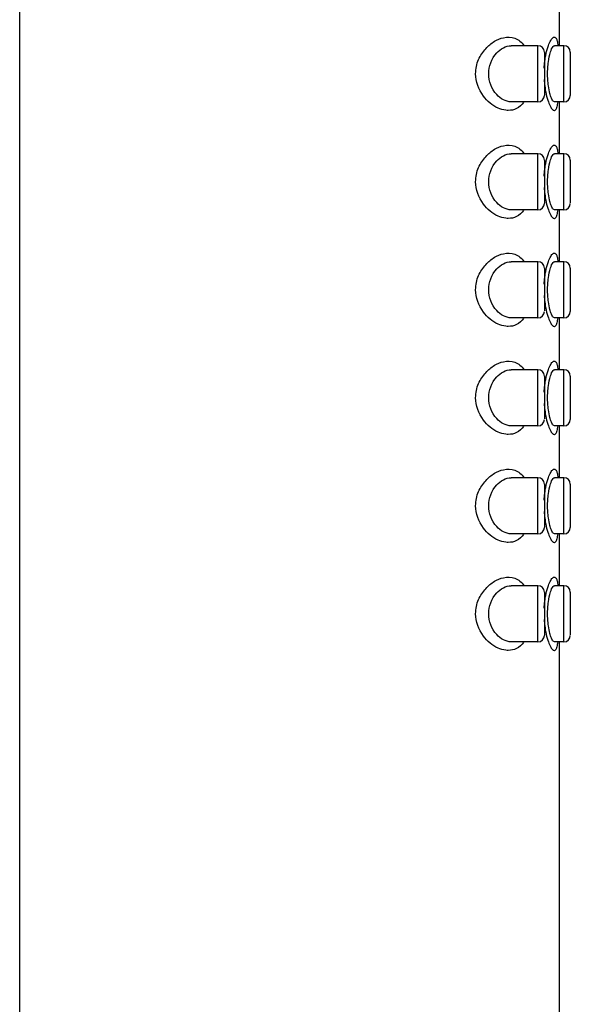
# Model space of a CAD drawing. Header units: millimetres. Extents: x 356 to 1340, y -1726 to 723.
# Tile 21 of 22: x 1065 to 1090, y 629 to 675. Entities that reach past the tile are written whole.
import ezdxf

# ---------------------------------------------------------------- set-up
doc = ezdxf.new("R2010")
doc.units = ezdxf.units.MM
doc.header["$LTSCALE"] = 23.1
doc.layers.get('0').update_dxf_attribs({"linetype": 'CONTINUOUS'})

msp = doc.modelspace()

# ---------------------------------------------------------------- linework, layer by layer
at = {"color": 7, "linetype": 'CONTINUOUS'}
for p, q in [((1064.731, 535.375), (1064.731, 721.894)), ((1089.731, 673.375), (1089.731, 675.775)), ((1088.731, 673.375), (1087.487, 673.375)), ((1088.731, 670.775), (1088.731, 673.375)), ((1089.931, 673.375), (1089.499, 673.375)), ((1089.931, 670.775), (1089.931, 673.375)), ((1089.031, 673.075), (1089.031, 671.075)), ((1090.231, 673.075), (1090.231, 671.075)), ((1088.731, 670.775), (1087.487, 670.775)), ((1089.931, 670.775), (1089.499, 670.775)), ((1089.731, 668.375), (1089.731, 670.775)), ((1088.731, 668.375), (1087.487, 668.375)), ((1088.731, 665.775), (1088.731, 668.375)), ((1089.931, 668.375), (1089.499, 668.375)), ((1089.931, 665.775), (1089.931, 668.375)), ((1089.031, 668.075), (1089.031, 666.075)), ((1090.231, 668.075), (1090.231, 666.1)), ((1088.731, 665.775), (1087.487, 665.775)), ((1089.931, 665.775), (1089.499, 665.775)), ((1089.731, 663.375), (1089.731, 665.775)), ((1088.731, 663.375), (1087.487, 663.375)), ((1088.731, 660.775), (1088.731, 663.375)), ((1089.931, 663.375), (1089.499, 663.375)), ((1089.931, 660.775), (1089.931, 663.375)), ((1089.031, 663.075), (1089.031, 661.1)), ((1090.231, 663.075), (1090.231, 661.075)), ((1088.731, 660.775), (1087.487, 660.775)), ((1089.931, 660.775), (1089.499, 660.775)), ((1089.731, 658.375), (1089.731, 660.775)), ((1088.731, 658.375), (1087.487, 658.375)), ((1088.731, 655.775), (1088.731, 658.375)), ((1089.931, 658.375), (1089.499, 658.375)), ((1089.931, 655.775), (1089.931, 658.375)), ((1089.031, 658.075), (1089.031, 656.1)), ((1090.231, 658.075), (1090.231, 656.075)), ((1088.731, 655.775), (1087.487, 655.775)), ((1089.931, 655.775), (1089.499, 655.775)), ((1089.731, 653.375), (1089.731, 655.775)), ((1088.731, 653.375), (1087.487, 653.375)), ((1088.731, 650.775), (1088.731, 653.375)), ((1089.931, 653.375), (1089.499, 653.375)), ((1089.931, 650.775), (1089.931, 653.375)), ((1089.031, 653.075), (1089.031, 651.075)), ((1090.231, 653.075), (1090.231, 651.075)), ((1088.731, 650.775), (1087.487, 650.775)), ((1089.931, 650.775), (1089.499, 650.775)), ((1089.731, 648.375), (1089.731, 650.775)), ((1088.731, 648.375), (1087.487, 648.375)), ((1088.731, 645.775), (1088.731, 648.375)), ((1089.931, 648.375), (1089.499, 648.375)), ((1089.931, 645.775), (1089.931, 648.375)), ((1089.031, 648.075), (1089.031, 646.075)), ((1090.231, 648.075), (1090.231, 646.1)), ((1088.731, 645.775), (1087.487, 645.775)), ((1089.931, 645.775), (1089.499, 645.775)), ((1089.731, 535.375), (1089.731, 645.775))]:
    msp.add_line(p, q, dxfattribs=at)
for centre, start, end in [((1088.731, 673.075), 0, 90), ((1089.931, 673.075), 0, 90), ((1088.731, 671.075), 270, 360), ((1089.931, 671.075), 270, 360), ((1088.731, 668.075), 0, 90), ((1089.931, 668.075), 0, 90), ((1088.731, 666.075), 270, 360), ((1089.931, 666.075), 270, 360), ((1088.731, 663.075), 0, 90), ((1089.931, 663.075), 0, 90), ((1088.731, 661.075), 270, 360), ((1089.931, 661.075), 270, 360), ((1088.731, 658.075), 0, 90), ((1089.931, 658.075), 0, 90), ((1088.731, 656.075), 270, 360), ((1089.931, 656.075), 270, 360), ((1088.731, 653.075), 0, 90), ((1089.931, 653.075), 0, 90), ((1088.731, 651.075), 270, 360), ((1089.931, 651.075), 270, 360), ((1088.731, 648.075), 0, 90), ((1089.931, 648.075), 0, 90), ((1088.731, 646.075), 270, 360), ((1089.931, 646.075), 270, 360)]:
    msp.add_arc(centre, 0.3, start, end, dxfattribs=at)
for points, knots in [([(1087.141, 673.745), (1087.309, 673.78), (1087.691, 673.788), (1087.981, 673.531), (1088.085, 673.38)], [0, 0, 0, 0, 0.483807, 1, 1, 1, 1]), ([(1089.215, 673.379), (1089.245, 673.462), (1089.292, 673.574), (1089.372, 673.696), (1089.423, 673.751), (1089.477, 673.78), (1089.558, 673.763), (1089.585, 673.698), (1089.6, 673.657)], [0, 0, 0, 0, 0.397616, 0.543269, 0.653418, 0.733937, 0.802655, 1, 1, 1, 1]), ([(1085.846, 672.075), (1085.845, 672.3), (1085.937, 672.732), (1086.285, 673.23), (1086.68, 673.592), (1086.993, 673.713), (1087.141, 673.745)], [0, 0, 0, 0, 0.298302, 0.565243, 0.798534, 1, 1, 1, 1]), ([(1086.451, 672.075), (1086.451, 672.42), (1086.671, 673.029), (1087.242, 673.374), (1087.489, 673.375)], [0, 0, 0, 0, 0.581828, 1, 1, 1, 1]), ([(1089.019, 672.34), (1089.025, 672.44), (1089.057, 672.792), (1089.128, 673.141), (1089.215, 673.379)], [0, 0, 0, 0, 0.28451, 1, 1, 1, 1]), ([(1089.215, 672.632), (1089.237, 672.786), (1089.289, 673.027), (1089.377, 673.273), (1089.441, 673.341)], [0, 0, 0, 0, 0.623861, 1, 1, 1, 1]), ([(1089.6, 673.657), (1089.607, 673.639), (1089.636, 673.549), (1089.651, 673.454), (1089.661, 673.379)], [0, 0, 0, 0, 0.202664, 1, 1, 1, 1]), ([(1089.177, 672.075), (1089.177, 672.217), (1089.187, 672.403), (1089.209, 672.588), (1089.215, 672.632)], [0, 0, 0, 0, 0.759891, 1, 1, 1, 1]), ([(1086.888, 670.485), (1086.619, 670.604), (1086.097, 671.049), (1085.845, 671.712), (1085.846, 672.075)], [0, 0, 0, 0, 0.447355, 1, 1, 1, 1]), ([(1087.49, 670.775), (1087.242, 670.776), (1086.671, 671.121), (1086.451, 671.73), (1086.451, 672.075)], [0, 0, 0, 0, 0.418253, 1, 1, 1, 1]), ([(1089.215, 671.516), (1089.209, 671.561), (1089.187, 671.746), (1089.177, 671.933), (1089.177, 672.075)], [0, 0, 0, 0, 0.240045, 1, 1, 1, 1]), ([(1089.019, 671.811), (1089.025, 671.71), (1089.057, 671.358), (1089.129, 671.007), (1089.216, 670.769)], [0, 0, 0, 0, 0.284727, 1, 1, 1, 1]), ([(1089.316, 671.061), (1089.306, 671.093), (1089.261, 671.242), (1089.232, 671.396), (1089.215, 671.516)], [0, 0, 0, 0, 0.217602, 1, 1, 1, 1]), ([(1089.442, 670.808), (1089.43, 670.821), (1089.374, 670.897), (1089.34, 670.988), (1089.316, 671.061)], [0, 0, 0, 0, 0.18185, 1, 1, 1, 1]), ([(1088.069, 670.748), (1087.984, 670.631), (1087.775, 670.43), (1087.491, 670.378), (1087.359, 670.379)], [0, 0, 0, 0, 0.523799, 1, 1, 1, 1]), ([(1089.216, 670.769), (1089.246, 670.686), (1089.293, 670.574), (1089.373, 670.452), (1089.424, 670.398), (1089.478, 670.37), (1089.559, 670.389), (1089.586, 670.454), (1089.601, 670.495)], [0, 0, 0, 0, 0.396896, 0.542012, 0.651597, 0.731729, 0.800636, 1, 1, 1, 1]), ([(1089.601, 670.495), (1089.608, 670.513), (1089.636, 670.604), (1089.651, 670.697), (1089.661, 670.772)], [0, 0, 0, 0, 0.203239, 1, 1, 1, 1]), ([(1087.359, 670.379), (1087.321, 670.379), (1087.159, 670.39), (1087, 670.435), (1086.888, 670.485)], [0, 0, 0, 0, 0.239375, 1, 1, 1, 1]), ([(1085.846, 667.075), (1085.845, 667.3), (1085.937, 667.732), (1086.285, 668.23), (1086.68, 668.592), (1086.993, 668.713), (1087.141, 668.745)], [0, 0, 0, 0, 0.298302, 0.565243, 0.798534, 1, 1, 1, 1]), ([(1087.141, 668.745), (1087.309, 668.78), (1087.691, 668.788), (1087.981, 668.531), (1088.085, 668.38)], [0, 0, 0, 0, 0.483807, 1, 1, 1, 1]), ([(1089.215, 668.379), (1089.245, 668.462), (1089.292, 668.574), (1089.372, 668.696), (1089.423, 668.751), (1089.477, 668.78), (1089.558, 668.763), (1089.585, 668.698), (1089.6, 668.657)], [0, 0, 0, 0, 0.397616, 0.543269, 0.653418, 0.733937, 0.802655, 1, 1, 1, 1]), ([(1086.451, 667.075), (1086.451, 667.42), (1086.671, 668.029), (1087.242, 668.374), (1087.489, 668.375)], [0, 0, 0, 0, 0.581828, 1, 1, 1, 1]), ([(1089.019, 667.34), (1089.025, 667.44), (1089.057, 667.792), (1089.128, 668.141), (1089.215, 668.379)], [0, 0, 0, 0, 0.28451, 1, 1, 1, 1]), ([(1089.215, 667.632), (1089.237, 667.786), (1089.289, 668.027), (1089.377, 668.273), (1089.441, 668.341)], [0, 0, 0, 0, 0.623861, 1, 1, 1, 1]), ([(1089.6, 668.657), (1089.607, 668.639), (1089.636, 668.549), (1089.651, 668.454), (1089.661, 668.379)], [0, 0, 0, 0, 0.202664, 1, 1, 1, 1]), ([(1089.177, 667.075), (1089.177, 667.217), (1089.187, 667.403), (1089.209, 667.588), (1089.215, 667.632)], [0, 0, 0, 0, 0.759891, 1, 1, 1, 1]), ([(1086.888, 665.485), (1086.619, 665.604), (1086.097, 666.049), (1085.845, 666.712), (1085.846, 667.075)], [0, 0, 0, 0, 0.447355, 1, 1, 1, 1]), ([(1087.49, 665.775), (1087.242, 665.776), (1086.671, 666.121), (1086.451, 666.73), (1086.451, 667.075)], [0, 0, 0, 0, 0.418253, 1, 1, 1, 1]), ([(1089.215, 666.516), (1089.209, 666.561), (1089.187, 666.746), (1089.177, 666.933), (1089.177, 667.075)], [0, 0, 0, 0, 0.240045, 1, 1, 1, 1]), ([(1089.019, 666.811), (1089.025, 666.71), (1089.057, 666.358), (1089.129, 666.007), (1089.216, 665.769)], [0, 0, 0, 0, 0.284727, 1, 1, 1, 1]), ([(1089.316, 666.061), (1089.306, 666.093), (1089.261, 666.242), (1089.232, 666.396), (1089.215, 666.516)], [0, 0, 0, 0, 0.217602, 1, 1, 1, 1]), ([(1089.442, 665.808), (1089.43, 665.821), (1089.374, 665.897), (1089.34, 665.988), (1089.316, 666.061)], [0, 0, 0, 0, 0.18185, 1, 1, 1, 1]), ([(1088.069, 665.748), (1087.984, 665.631), (1087.775, 665.43), (1087.491, 665.378), (1087.359, 665.379)], [0, 0, 0, 0, 0.523799, 1, 1, 1, 1]), ([(1089.216, 665.769), (1089.246, 665.686), (1089.293, 665.574), (1089.373, 665.452), (1089.424, 665.398), (1089.478, 665.37), (1089.559, 665.389), (1089.586, 665.454), (1089.601, 665.495)], [0, 0, 0, 0, 0.396896, 0.542012, 0.651597, 0.731729, 0.800636, 1, 1, 1, 1]), ([(1089.601, 665.495), (1089.608, 665.513), (1089.636, 665.604), (1089.651, 665.697), (1089.661, 665.772)], [0, 0, 0, 0, 0.203239, 1, 1, 1, 1]), ([(1087.359, 665.379), (1087.321, 665.379), (1087.159, 665.39), (1087, 665.435), (1086.888, 665.485)], [0, 0, 0, 0, 0.239375, 1, 1, 1, 1]), ([(1085.846, 662.075), (1085.845, 662.3), (1085.937, 662.732), (1086.285, 663.23), (1086.68, 663.592), (1086.993, 663.713), (1087.141, 663.745)], [0, 0, 0, 0, 0.298302, 0.565243, 0.798534, 1, 1, 1, 1]), ([(1087.141, 663.745), (1087.309, 663.78), (1087.691, 663.788), (1087.981, 663.531), (1088.085, 663.38)], [0, 0, 0, 0, 0.483807, 1, 1, 1, 1]), ([(1089.215, 663.379), (1089.245, 663.462), (1089.292, 663.574), (1089.372, 663.696), (1089.423, 663.751), (1089.477, 663.78), (1089.558, 663.763), (1089.585, 663.698), (1089.6, 663.657)], [0, 0, 0, 0, 0.397616, 0.543269, 0.653418, 0.733937, 0.802655, 1, 1, 1, 1]), ([(1086.451, 662.075), (1086.451, 662.42), (1086.671, 663.029), (1087.242, 663.374), (1087.489, 663.375)], [0, 0, 0, 0, 0.581828, 1, 1, 1, 1]), ([(1089.019, 662.34), (1089.025, 662.44), (1089.057, 662.792), (1089.128, 663.141), (1089.215, 663.379)], [0, 0, 0, 0, 0.28451, 1, 1, 1, 1]), ([(1089.215, 662.632), (1089.237, 662.786), (1089.289, 663.027), (1089.377, 663.273), (1089.441, 663.341)], [0, 0, 0, 0, 0.623861, 1, 1, 1, 1]), ([(1089.6, 663.657), (1089.607, 663.639), (1089.636, 663.549), (1089.651, 663.454), (1089.661, 663.379)], [0, 0, 0, 0, 0.202664, 1, 1, 1, 1]), ([(1089.177, 662.075), (1089.177, 662.217), (1089.187, 662.403), (1089.209, 662.588), (1089.215, 662.632)], [0, 0, 0, 0, 0.759891, 1, 1, 1, 1]), ([(1086.888, 660.485), (1086.619, 660.604), (1086.097, 661.049), (1085.845, 661.712), (1085.846, 662.075)], [0, 0, 0, 0, 0.447355, 1, 1, 1, 1]), ([(1087.49, 660.775), (1087.242, 660.776), (1086.671, 661.121), (1086.451, 661.73), (1086.451, 662.075)], [0, 0, 0, 0, 0.418254, 1, 1, 1, 1]), ([(1089.215, 661.516), (1089.209, 661.561), (1089.187, 661.746), (1089.177, 661.933), (1089.177, 662.075)], [0, 0, 0, 0, 0.240045, 1, 1, 1, 1]), ([(1089.019, 661.811), (1089.025, 661.71), (1089.057, 661.358), (1089.129, 661.007), (1089.216, 660.769)], [0, 0, 0, 0, 0.284727, 1, 1, 1, 1]), ([(1089.316, 661.061), (1089.306, 661.093), (1089.261, 661.242), (1089.232, 661.396), (1089.215, 661.516)], [0, 0, 0, 0, 0.217602, 1, 1, 1, 1]), ([(1089.442, 660.808), (1089.43, 660.821), (1089.374, 660.897), (1089.34, 660.988), (1089.316, 661.061)], [0, 0, 0, 0, 0.18185, 1, 1, 1, 1]), ([(1088.069, 660.748), (1087.984, 660.631), (1087.775, 660.43), (1087.491, 660.378), (1087.359, 660.379)], [0, 0, 0, 0, 0.523799, 1, 1, 1, 1]), ([(1089.216, 660.769), (1089.246, 660.686), (1089.293, 660.574), (1089.373, 660.452), (1089.424, 660.398), (1089.478, 660.37), (1089.559, 660.389), (1089.586, 660.454), (1089.601, 660.495)], [0, 0, 0, 0, 0.396896, 0.542012, 0.651597, 0.731729, 0.800636, 1, 1, 1, 1]), ([(1089.601, 660.495), (1089.608, 660.513), (1089.636, 660.604), (1089.651, 660.697), (1089.661, 660.772)], [0, 0, 0, 0, 0.203239, 1, 1, 1, 1]), ([(1087.359, 660.379), (1087.321, 660.379), (1087.159, 660.39), (1087, 660.435), (1086.888, 660.485)], [0, 0, 0, 0, 0.239375, 1, 1, 1, 1]), ([(1085.846, 657.075), (1085.845, 657.3), (1085.937, 657.732), (1086.285, 658.23), (1086.68, 658.592), (1086.993, 658.713), (1087.141, 658.745)], [0, 0, 0, 0, 0.298302, 0.565243, 0.798534, 1, 1, 1, 1]), ([(1087.141, 658.745), (1087.309, 658.78), (1087.691, 658.788), (1087.981, 658.531), (1088.085, 658.38)], [0, 0, 0, 0, 0.483807, 1, 1, 1, 1]), ([(1089.215, 658.379), (1089.245, 658.462), (1089.292, 658.574), (1089.372, 658.696), (1089.423, 658.751), (1089.477, 658.78), (1089.558, 658.763), (1089.585, 658.698), (1089.6, 658.657)], [0, 0, 0, 0, 0.397616, 0.543269, 0.653418, 0.733937, 0.802655, 1, 1, 1, 1]), ([(1086.451, 657.075), (1086.451, 657.42), (1086.671, 658.029), (1087.242, 658.374), (1087.489, 658.375)], [0, 0, 0, 0, 0.581828, 1, 1, 1, 1]), ([(1089.019, 657.34), (1089.025, 657.44), (1089.057, 657.792), (1089.128, 658.141), (1089.215, 658.379)], [0, 0, 0, 0, 0.28451, 1, 1, 1, 1]), ([(1089.215, 657.632), (1089.237, 657.786), (1089.289, 658.027), (1089.377, 658.273), (1089.441, 658.341)], [0, 0, 0, 0, 0.623861, 1, 1, 1, 1]), ([(1089.6, 658.657), (1089.607, 658.639), (1089.636, 658.549), (1089.651, 658.454), (1089.661, 658.379)], [0, 0, 0, 0, 0.202664, 1, 1, 1, 1]), ([(1089.177, 657.075), (1089.177, 657.217), (1089.187, 657.403), (1089.209, 657.588), (1089.215, 657.632)], [0, 0, 0, 0, 0.759891, 1, 1, 1, 1]), ([(1086.888, 655.485), (1086.619, 655.604), (1086.097, 656.049), (1085.845, 656.712), (1085.846, 657.075)], [0, 0, 0, 0, 0.447355, 1, 1, 1, 1]), ([(1087.49, 655.775), (1087.242, 655.776), (1086.671, 656.121), (1086.451, 656.73), (1086.451, 657.075)], [0, 0, 0, 0, 0.418253, 1, 1, 1, 1]), ([(1089.215, 656.516), (1089.209, 656.561), (1089.187, 656.746), (1089.177, 656.933), (1089.177, 657.075)], [0, 0, 0, 0, 0.240045, 1, 1, 1, 1]), ([(1089.019, 656.811), (1089.025, 656.71), (1089.057, 656.358), (1089.129, 656.007), (1089.216, 655.769)], [0, 0, 0, 0, 0.284727, 1, 1, 1, 1]), ([(1089.316, 656.061), (1089.306, 656.093), (1089.261, 656.242), (1089.232, 656.396), (1089.215, 656.516)], [0, 0, 0, 0, 0.217602, 1, 1, 1, 1]), ([(1089.442, 655.808), (1089.43, 655.821), (1089.374, 655.897), (1089.34, 655.988), (1089.316, 656.061)], [0, 0, 0, 0, 0.18185, 1, 1, 1, 1]), ([(1088.069, 655.748), (1087.984, 655.631), (1087.775, 655.43), (1087.491, 655.378), (1087.359, 655.379)], [0, 0, 0, 0, 0.523799, 1, 1, 1, 1]), ([(1089.216, 655.769), (1089.246, 655.686), (1089.293, 655.574), (1089.373, 655.452), (1089.424, 655.398), (1089.478, 655.37), (1089.559, 655.389), (1089.586, 655.454), (1089.601, 655.495)], [0, 0, 0, 0, 0.396896, 0.542012, 0.651597, 0.731729, 0.800636, 1, 1, 1, 1]), ([(1089.601, 655.495), (1089.608, 655.513), (1089.636, 655.604), (1089.651, 655.697), (1089.661, 655.772)], [0, 0, 0, 0, 0.203239, 1, 1, 1, 1]), ([(1087.359, 655.379), (1087.321, 655.379), (1087.159, 655.39), (1087, 655.435), (1086.888, 655.485)], [0, 0, 0, 0, 0.239375, 1, 1, 1, 1]), ([(1085.846, 652.075), (1085.845, 652.3), (1085.937, 652.732), (1086.285, 653.23), (1086.68, 653.592), (1086.993, 653.713), (1087.141, 653.745)], [0, 0, 0, 0, 0.298302, 0.565243, 0.798534, 1, 1, 1, 1]), ([(1087.141, 653.745), (1087.309, 653.78), (1087.691, 653.788), (1087.981, 653.531), (1088.085, 653.38)], [0, 0, 0, 0, 0.483807, 1, 1, 1, 1]), ([(1089.215, 653.379), (1089.245, 653.462), (1089.292, 653.574), (1089.372, 653.696), (1089.423, 653.751), (1089.477, 653.78), (1089.558, 653.763), (1089.585, 653.698), (1089.6, 653.657)], [0, 0, 0, 0, 0.397616, 0.543269, 0.653418, 0.733937, 0.802655, 1, 1, 1, 1]), ([(1086.451, 652.075), (1086.451, 652.42), (1086.671, 653.029), (1087.242, 653.374), (1087.489, 653.375)], [0, 0, 0, 0, 0.581828, 1, 1, 1, 1]), ([(1089.019, 652.34), (1089.025, 652.44), (1089.057, 652.792), (1089.128, 653.141), (1089.215, 653.379)], [0, 0, 0, 0, 0.28451, 1, 1, 1, 1]), ([(1089.215, 652.632), (1089.237, 652.786), (1089.289, 653.027), (1089.377, 653.273), (1089.441, 653.341)], [0, 0, 0, 0, 0.623861, 1, 1, 1, 1]), ([(1089.6, 653.657), (1089.607, 653.639), (1089.636, 653.549), (1089.651, 653.454), (1089.661, 653.379)], [0, 0, 0, 0, 0.202664, 1, 1, 1, 1]), ([(1089.177, 652.075), (1089.177, 652.217), (1089.187, 652.403), (1089.209, 652.588), (1089.215, 652.632)], [0, 0, 0, 0, 0.759891, 1, 1, 1, 1]), ([(1086.888, 650.485), (1086.619, 650.604), (1086.097, 651.049), (1085.845, 651.712), (1085.846, 652.075)], [0, 0, 0, 0, 0.447355, 1, 1, 1, 1]), ([(1087.49, 650.775), (1087.242, 650.776), (1086.671, 651.121), (1086.451, 651.73), (1086.451, 652.075)], [0, 0, 0, 0, 0.418253, 1, 1, 1, 1]), ([(1089.215, 651.516), (1089.209, 651.561), (1089.187, 651.746), (1089.177, 651.933), (1089.177, 652.075)], [0, 0, 0, 0, 0.240045, 1, 1, 1, 1]), ([(1089.019, 651.811), (1089.025, 651.71), (1089.057, 651.358), (1089.129, 651.007), (1089.216, 650.769)], [0, 0, 0, 0, 0.284727, 1, 1, 1, 1]), ([(1089.316, 651.061), (1089.306, 651.093), (1089.261, 651.242), (1089.232, 651.396), (1089.215, 651.516)], [0, 0, 0, 0, 0.217602, 1, 1, 1, 1]), ([(1089.442, 650.808), (1089.43, 650.821), (1089.374, 650.897), (1089.34, 650.988), (1089.316, 651.061)], [0, 0, 0, 0, 0.18185, 1, 1, 1, 1]), ([(1088.069, 650.748), (1087.984, 650.631), (1087.775, 650.43), (1087.491, 650.378), (1087.359, 650.379)], [0, 0, 0, 0, 0.523799, 1, 1, 1, 1]), ([(1089.216, 650.769), (1089.246, 650.686), (1089.293, 650.574), (1089.373, 650.452), (1089.424, 650.398), (1089.478, 650.37), (1089.559, 650.389), (1089.586, 650.454), (1089.601, 650.495)], [0, 0, 0, 0, 0.396896, 0.542012, 0.651597, 0.731729, 0.800636, 1, 1, 1, 1]), ([(1089.601, 650.495), (1089.608, 650.513), (1089.636, 650.604), (1089.651, 650.697), (1089.661, 650.772)], [0, 0, 0, 0, 0.203239, 1, 1, 1, 1]), ([(1087.359, 650.379), (1087.321, 650.379), (1087.159, 650.39), (1087, 650.435), (1086.888, 650.485)], [0, 0, 0, 0, 0.239375, 1, 1, 1, 1]), ([(1085.846, 647.075), (1085.845, 647.3), (1085.937, 647.732), (1086.285, 648.23), (1086.68, 648.592), (1086.993, 648.713), (1087.141, 648.745)], [0, 0, 0, 0, 0.298302, 0.565243, 0.798534, 1, 1, 1, 1]), ([(1087.141, 648.745), (1087.309, 648.78), (1087.691, 648.788), (1087.981, 648.531), (1088.085, 648.38)], [0, 0, 0, 0, 0.483807, 1, 1, 1, 1]), ([(1089.215, 648.379), (1089.245, 648.462), (1089.292, 648.574), (1089.372, 648.696), (1089.423, 648.751), (1089.477, 648.78), (1089.558, 648.763), (1089.585, 648.698), (1089.6, 648.657)], [0, 0, 0, 0, 0.397616, 0.543269, 0.653418, 0.733937, 0.802655, 1, 1, 1, 1]), ([(1086.451, 647.075), (1086.451, 647.42), (1086.671, 648.029), (1087.242, 648.374), (1087.489, 648.375)], [0, 0, 0, 0, 0.581828, 1, 1, 1, 1]), ([(1089.019, 647.34), (1089.025, 647.44), (1089.057, 647.792), (1089.128, 648.141), (1089.215, 648.379)], [0, 0, 0, 0, 0.28451, 1, 1, 1, 1]), ([(1089.215, 647.632), (1089.237, 647.786), (1089.289, 648.027), (1089.377, 648.273), (1089.441, 648.341)], [0, 0, 0, 0, 0.623861, 1, 1, 1, 1]), ([(1089.6, 648.657), (1089.607, 648.639), (1089.636, 648.549), (1089.651, 648.454), (1089.661, 648.379)], [0, 0, 0, 0, 0.202664, 1, 1, 1, 1]), ([(1089.177, 647.075), (1089.177, 647.217), (1089.187, 647.403), (1089.209, 647.588), (1089.215, 647.632)], [0, 0, 0, 0, 0.759891, 1, 1, 1, 1]), ([(1086.888, 645.485), (1086.619, 645.604), (1086.097, 646.049), (1085.845, 646.712), (1085.846, 647.075)], [0, 0, 0, 0, 0.447355, 1, 1, 1, 1]), ([(1087.49, 645.775), (1087.242, 645.776), (1086.671, 646.121), (1086.451, 646.73), (1086.451, 647.075)], [0, 0, 0, 0, 0.418253, 1, 1, 1, 1]), ([(1089.215, 646.516), (1089.209, 646.561), (1089.187, 646.746), (1089.177, 646.933), (1089.177, 647.075)], [0, 0, 0, 0, 0.240045, 1, 1, 1, 1]), ([(1089.019, 646.811), (1089.025, 646.71), (1089.057, 646.358), (1089.129, 646.007), (1089.216, 645.769)], [0, 0, 0, 0, 0.284727, 1, 1, 1, 1]), ([(1089.316, 646.061), (1089.306, 646.093), (1089.261, 646.242), (1089.232, 646.396), (1089.215, 646.516)], [0, 0, 0, 0, 0.217602, 1, 1, 1, 1]), ([(1089.442, 645.808), (1089.43, 645.821), (1089.374, 645.897), (1089.34, 645.988), (1089.316, 646.061)], [0, 0, 0, 0, 0.18185, 1, 1, 1, 1]), ([(1087.359, 645.379), (1087.321, 645.379), (1087.159, 645.39), (1087, 645.435), (1086.888, 645.485)], [0, 0, 0, 0, 0.239375, 1, 1, 1, 1]), ([(1088.069, 645.748), (1087.984, 645.631), (1087.775, 645.43), (1087.491, 645.378), (1087.359, 645.379)], [0, 0, 0, 0, 0.523799, 1, 1, 1, 1]), ([(1089.216, 645.769), (1089.246, 645.686), (1089.293, 645.574), (1089.373, 645.452), (1089.424, 645.398), (1089.478, 645.37), (1089.559, 645.389), (1089.586, 645.454), (1089.601, 645.495)], [0, 0, 0, 0, 0.396896, 0.542012, 0.651597, 0.731729, 0.800636, 1, 1, 1, 1]), ([(1089.601, 645.495), (1089.608, 645.513), (1089.636, 645.604), (1089.651, 645.697), (1089.661, 645.772)], [0, 0, 0, 0, 0.203239, 1, 1, 1, 1])]:
    msp.add_open_spline(points, degree=3, knots=knots, dxfattribs=at)
for points in [[(1089.441, 673.341), (1089.457, 673.358), (1089.479, 673.375), (1089.502, 673.375)], [(1089.502, 670.775), (1089.479, 670.775), (1089.458, 670.792), (1089.442, 670.808)], [(1089.441, 668.341), (1089.457, 668.358), (1089.479, 668.375), (1089.502, 668.375)], [(1089.502, 665.775), (1089.479, 665.775), (1089.458, 665.792), (1089.442, 665.808)], [(1089.441, 663.341), (1089.457, 663.358), (1089.479, 663.375), (1089.502, 663.375)], [(1089.502, 660.775), (1089.479, 660.775), (1089.458, 660.792), (1089.442, 660.808)], [(1089.441, 658.341), (1089.457, 658.358), (1089.479, 658.375), (1089.502, 658.375)], [(1089.502, 655.775), (1089.479, 655.775), (1089.458, 655.792), (1089.442, 655.808)], [(1089.441, 653.341), (1089.457, 653.358), (1089.479, 653.375), (1089.502, 653.375)], [(1089.502, 650.775), (1089.479, 650.775), (1089.458, 650.792), (1089.442, 650.808)], [(1089.441, 648.341), (1089.457, 648.358), (1089.479, 648.375), (1089.502, 648.375)], [(1089.502, 645.775), (1089.479, 645.775), (1089.458, 645.792), (1089.442, 645.808)]]:
    msp.add_open_spline(points, degree=3, dxfattribs=at)

doc.saveas('drawing.dxf')
